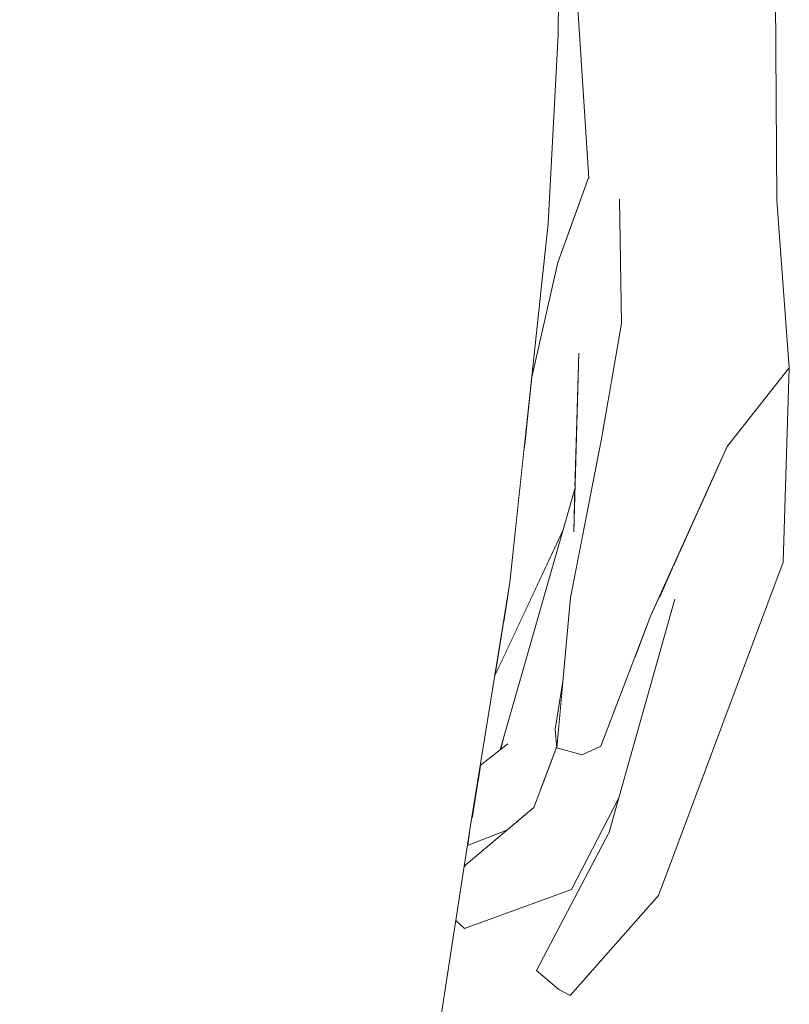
# Model space of a CAD drawing. Header units: millimetres. Extents: x 0 to 650, y -1 to 707.
# Tile 135 of 256: x 501.16 to 502.63, y 347.31 to 349.19. Entities that reach past the tile are written whole.
import ezdxf
from ezdxf.xclip import XClip

# ---------------------------------------------------------------- set-up
doc = ezdxf.new("R2010")
doc.units = ezdxf.units.MM
doc.header["$MEASUREMENT"] = 0
doc.header["$XCLIPFRAME"] = 0
doc.linetypes.add('Wipeout_Contour', pattern=[1000, 0, -1000])
doc.layers.add('Interior - Mobiliário .ARQ', color=7, linetype='Continuous')

# ---------------------------------------------------------------- blocks, each defined once
blk = doc.blocks.new('Desenho_2_2', base_point=(960.5741, 336.178))
at = {"color": 254, "linetype": 'Wipeout_Contour', "lineweight": 0, "ltscale": 1834.101652}
blk.add_wipeout([(501.307, 349.4693), (502.006, 349.1625), (502.0115, 349.5086)], dxfattribs=at).dxf.layer = 'Interior - Mobiliário .ARQ'
at = {"color": 254, "linetype": 'Wipeout_Contour', "lineweight": 0, "ltscale": 1833.902852}
blk.add_wipeout([(502.1768, 348.6524), (502.2293, 348.5565), (502.2489, 348.8896)], dxfattribs=at).dxf.layer = 'Interior - Mobiliário .ARQ'
at = {"color": 254, "linetype": 'Wipeout_Contour', "lineweight": 0, "ltscale": 1834.993473}
blk.add_wipeout([(502.6313, 348.5286), (502.6077, 348.8476), (502.5713, 348.6627)], dxfattribs=at).dxf.layer = 'Interior - Mobiliário .ARQ'
at = {"color": 254, "linetype": 'Wipeout_Contour', "lineweight": 0, "ltscale": 1832.763199}
blk.add_wipeout([(502.0802, 347.7999), (502.0939, 347.8107), (502.2199, 348.2157)], dxfattribs=at).dxf.layer = 'Interior - Mobiliário .ARQ'
at = {"color": 254, "linetype": 'Wipeout_Contour', "lineweight": 0, "ltscale": 1833.267287}
blk.add_wipeout([(502.383, 348.0907), (502.4128, 348.0872), (502.4027, 348.1342)], dxfattribs=at).dxf.layer = 'Interior - Mobiliário .ARQ'
at = {"color": 254, "linetype": 'Wipeout_Contour', "lineweight": 0, "ltscale": 1831.675515}
blk.add_wipeout([(502.1913, 347.342), (502.1769, 347.4258), (502.149, 347.3781)], dxfattribs=at).dxf.layer = 'Interior - Mobiliário .ARQ'
at = {"color": 254, "linetype": 'Wipeout_Contour', "lineweight": 0, "ltscale": 1835.513146}
blk.add_wipeout([(502.6077, 348.8476), (502.5475, 348.9011), (502.5713, 348.6627)], dxfattribs=at).dxf.layer = 'Interior - Mobiliário .ARQ'
at = {"color": 254, "linetype": 'Wipeout_Contour', "lineweight": 0, "ltscale": 1834.443103}
blk.add_wipeout([(502.1897, 348.7297), (502.1768, 348.6524), (502.2489, 348.8896)], dxfattribs=at).dxf.layer = 'Interior - Mobiliário .ARQ'
at = {"color": 254, "linetype": 'Wipeout_Contour', "lineweight": 0, "ltscale": 1832.878131}
blk.add_wipeout([(502.0796, 347.7994), (502.2199, 348.2157), (502.2221, 348.2972)], dxfattribs=at).dxf.layer = 'Interior - Mobiliário .ARQ'
at = {"color": 254, "linetype": 'Wipeout_Contour', "lineweight": 0, "ltscale": 1833.950492}
blk.add_wipeout([(502.4106, 348.1519), (502.4158, 348.0789), (502.4237, 348.1809)], dxfattribs=at).dxf.layer = 'Interior - Mobiliário .ARQ'
at = {"color": 254, "linetype": 'Wipeout_Contour', "lineweight": 0, "ltscale": 1835.001946}
blk.add_wipeout([(502.0115, 349.5086), (502.006, 349.1625), (502.171, 348.8041)], dxfattribs=at).dxf.layer = 'Interior - Mobiliário .ARQ'
at = {"color": 254, "linetype": 'Wipeout_Contour', "lineweight": 0, "ltscale": 1834.341282}
blk.add_wipeout([(502.2487, 348.8926), (502.1897, 348.7297), (502.2489, 348.8896)], dxfattribs=at).dxf.layer = 'Interior - Mobiliário .ARQ'
at = {"color": 254, "linetype": 'Wipeout_Contour', "lineweight": 0, "ltscale": 1834.802595}
blk.add_wipeout([(502.6313, 348.5286), (502.5713, 348.6627), (502.5128, 348.3783)], dxfattribs=at).dxf.layer = 'Interior - Mobiliário .ARQ'
at = {"color": 254, "linetype": 'Wipeout_Contour', "lineweight": 0, "ltscale": 1832.575721}
blk.add_wipeout([(502.2199, 348.2157), (502.0939, 347.8107), (502.1494, 347.7358)], dxfattribs=at).dxf.layer = 'Interior - Mobiliário .ARQ'
at = {"color": 254, "linetype": 'Wipeout_Contour', "lineweight": 0, "ltscale": 1834.450309}
blk.add_wipeout([(502.171, 348.8041), (502.1901, 349.1647), (502.0115, 349.5086)], dxfattribs=at).dxf.layer = 'Interior - Mobiliário .ARQ'
at = {"color": 254, "linetype": 'Wipeout_Contour', "lineweight": 0, "ltscale": 2445.218381}
blk.add_wipeout([(502.1389, 348.5032), (502.1768, 348.6524), (502.1897, 348.7297), (502.1396, 348.5105)], dxfattribs=at).dxf.layer = 'Interior - Mobiliário .ARQ'
at = {"color": 254, "linetype": 'Wipeout_Contour', "lineweight": 0, "ltscale": 1834.310559}
blk.add_wipeout([(502.3932, 348.47), (502.5128, 348.3783), (502.5713, 348.6627)], dxfattribs=at).dxf.layer = 'Interior - Mobiliário .ARQ'
at = {"color": 254, "linetype": 'Wipeout_Contour', "lineweight": 0, "ltscale": 4276.470956}
blk.add_wipeout([(502.1494, 347.7358), (502.1866, 347.8147), (502.1842, 347.8387), (502.1991, 347.9296), (502.2136, 348.0902), (502.2366, 348.2083), (502.2199, 348.2157)], dxfattribs=at).dxf.layer = 'Interior - Mobiliário .ARQ'
at = {"color": 254, "linetype": 'Wipeout_Contour', "lineweight": 0, "ltscale": 1832.532046}
blk.add_wipeout([(502.0413, 347.7692), (502.036, 347.736), (502.0939, 347.8107)], dxfattribs=at).dxf.layer = 'Interior - Mobiliário .ARQ'
at = {"color": 254, "linetype": 'Wipeout_Contour', "lineweight": 0, "ltscale": 1833.902933}
blk.add_wipeout([(502.1389, 348.5032), (502.1279, 348.4), (502.1768, 348.6524)], dxfattribs=at).dxf.layer = 'Interior - Mobiliário .ARQ'
at = {"color": 254, "linetype": 'Wipeout_Contour', "lineweight": 0, "ltscale": 1833.806093}
blk.add_wipeout([(502.3932, 348.47), (502.411, 348.6504), (502.2727, 348.3928)], dxfattribs=at).dxf.layer = 'Interior - Mobiliário .ARQ'
at = {"color": 254, "linetype": 'Wipeout_Contour', "lineweight": 0, "ltscale": 1832.860763}
blk.add_wipeout([(502.2159, 347.8229), (502.2714, 347.8064), (502.3666, 348.0542)], dxfattribs=at).dxf.layer = 'Interior - Mobiliário .ARQ'
at = {"color": 254, "linetype": 'Wipeout_Contour', "lineweight": 0, "ltscale": 1832.557466}
blk.add_wipeout([(502.1494, 347.7358), (502.1555, 347.7208), (502.1875, 347.8057)], dxfattribs=at).dxf.layer = 'Interior - Mobiliário .ARQ'
at = {"color": 254, "linetype": 'Wipeout_Contour', "lineweight": 0, "ltscale": 1835.201261}
blk.add_wipeout([(502.3932, 348.47), (502.5713, 348.6627), (502.411, 348.6504)], dxfattribs=at).dxf.layer = 'Interior - Mobiliário .ARQ'
at = {"color": 254, "linetype": 'Wipeout_Contour', "lineweight": 0, "ltscale": 1833.42504}
blk.add_wipeout([(502.3666, 348.0542), (502.2833, 348.0879), (502.2159, 347.8229)], dxfattribs=at).dxf.layer = 'Interior - Mobiliário .ARQ'
at = {"color": 254, "linetype": 'Wipeout_Contour', "lineweight": 0, "ltscale": 2443.220755}
blk.add_wipeout([(502.0251, 347.6688), (502.1494, 347.7358), (502.0939, 347.8107), (502.036, 347.736)], dxfattribs=at).dxf.layer = 'Interior - Mobiliário .ARQ'
at = {"color": 254, "linetype": 'Wipeout_Contour', "lineweight": 0, "ltscale": 1834.62442}
blk.add_wipeout([(502.2727, 348.3928), (502.411, 348.6504), (502.311, 348.6131)], dxfattribs=at).dxf.layer = 'Interior - Mobiliário .ARQ'
at = {"color": 254, "linetype": 'Wipeout_Contour', "lineweight": 0, "ltscale": 2446.0257}
blk.add_wipeout([(502.5128, 348.3783), (502.4594, 348.26), (502.5296, 348.095), (502.6313, 348.5286)], dxfattribs=at).dxf.layer = 'Interior - Mobiliário .ARQ'
at = {"color": 254, "linetype": 'Wipeout_Contour', "lineweight": 0, "ltscale": 2443.173777}
blk.add_wipeout([(502.0204, 347.6392), (502.1494, 347.7358), (502.0251, 347.6688), (502.0217, 347.6474)], dxfattribs=at).dxf.layer = 'Interior - Mobiliário .ARQ'
at = {"color": 254, "linetype": 'Wipeout_Contour', "lineweight": 0, "ltscale": 2444.770667}
blk.add_wipeout([(502.3071, 348.8503), (502.2293, 348.5565), (502.2926, 348.5073), (502.311, 348.6131)], dxfattribs=at).dxf.layer = 'Interior - Mobiliário .ARQ'
at = {"color": 254, "linetype": 'Wipeout_Contour', "lineweight": 0, "ltscale": 1833.869796}
blk.add_wipeout([(502.5296, 348.095), (502.6193, 348.1577), (502.6313, 348.5286)], dxfattribs=at).dxf.layer = 'Interior - Mobiliário .ARQ'
at = {"color": 254, "linetype": 'Wipeout_Contour', "lineweight": 0, "ltscale": 1834.307293}
blk.add_wipeout([(502.2833, 348.0879), (502.3932, 348.47), (502.2727, 348.3928)], dxfattribs=at).dxf.layer = 'Interior - Mobiliário .ARQ'
at = {"color": 254, "linetype": 'Wipeout_Contour', "lineweight": 0, "ltscale": 3663.911031}
blk.add_wipeout([(502.0204, 347.6392), (502.0169, 347.6168), (502.0925, 347.6463), (502.1437, 347.6893), (502.1555, 347.7208), (502.1494, 347.7358)], dxfattribs=at).dxf.layer = 'Interior - Mobiliário .ARQ'
at = {"color": 254, "linetype": 'Wipeout_Contour', "lineweight": 0, "ltscale": 1834.854229}
blk.add_wipeout([(502.3071, 348.8503), (502.2489, 348.8896), (502.2293, 348.5565)], dxfattribs=at).dxf.layer = 'Interior - Mobiliário .ARQ'
at = {"color": 254, "linetype": 'Wipeout_Contour', "lineweight": 0, "ltscale": 1832.869171}
blk.add_wipeout([(502.2727, 348.3928), (502.2136, 348.0902), (502.2833, 348.0879)], dxfattribs=at).dxf.layer = 'Interior - Mobiliário .ARQ'
at = {"color": 254, "linetype": 'Wipeout_Contour', "lineweight": 0, "ltscale": 2445.407126}
blk.add_wipeout([(502.4158, 348.0789), (502.5296, 348.095), (502.4594, 348.26), (502.4237, 348.1809)], dxfattribs=at).dxf.layer = 'Interior - Mobiliário .ARQ'
at = {"color": 254, "linetype": 'Wipeout_Contour', "lineweight": 0, "ltscale": 1835.183612}
blk.add_wipeout([(502.3873, 348.9263), (502.3071, 348.8503), (502.311, 348.6131)], dxfattribs=at).dxf.layer = 'Interior - Mobiliário .ARQ'
at = {"color": 254, "linetype": 'Wipeout_Contour', "lineweight": 0, "ltscale": 1833.232738}
blk.add_wipeout([(502.3932, 348.47), (502.2833, 348.0879), (502.3666, 348.0542)], dxfattribs=at).dxf.layer = 'Interior - Mobiliário .ARQ'
at = {"color": 254, "linetype": 'Wipeout_Contour', "lineweight": 0, "ltscale": 2444.729005}
blk.add_wipeout([(502.0979, 348.119), (502.0851, 348.0399), (502.2222, 348.2998), (502.125, 348.3732)], dxfattribs=at).dxf.layer = 'Interior - Mobiliário .ARQ'
at = {"color": 254, "linetype": 'Wipeout_Contour', "lineweight": 0, "ltscale": 1834.204307}
blk.add_wipeout([(502.311, 348.6131), (502.411, 348.6504), (502.3873, 348.9263)], dxfattribs=at).dxf.layer = 'Interior - Mobiliário .ARQ'
at = {"color": 254, "linetype": 'Wipeout_Contour', "lineweight": 0, "ltscale": 2445.22039}
blk.add_wipeout([(502.1256, 348.3793), (502.2293, 348.5565), (502.1768, 348.6524), (502.1279, 348.4)], dxfattribs=at).dxf.layer = 'Interior - Mobiliário .ARQ'
at = {"color": 254, "linetype": 'Wipeout_Contour', "lineweight": 0, "ltscale": 1834.458005}
blk.add_wipeout([(502.3666, 348.0542), (502.5128, 348.3783), (502.3932, 348.47)], dxfattribs=at).dxf.layer = 'Interior - Mobiliário .ARQ'
at = {"color": 254, "linetype": 'Wipeout_Contour', "lineweight": 0, "ltscale": 1833.144873}
blk.add_wipeout([(502.0694, 347.9429), (502.2222, 348.2991), (502.0851, 348.0399)], dxfattribs=at).dxf.layer = 'Interior - Mobiliário .ARQ'
at = {"layer": 'Interior - Mobiliário .ARQ', "color": 7, "linetype": 'Continuous', "lineweight": 0}
blk.add_line((502.6313, 348.5286), (502.5128, 348.3783), dxfattribs=at)
at = {"color": 254, "linetype": 'Wipeout_Contour', "lineweight": 0, "ltscale": 1834.92406}
blk.add_wipeout([(502.3873, 348.9263), (502.411, 348.6504), (502.5713, 348.6627)], dxfattribs=at).dxf.layer = 'Interior - Mobiliário .ARQ'
at = {"color": 254, "linetype": 'Wipeout_Contour', "lineweight": 0, "ltscale": 1833.013249}
blk.add_wipeout([(502.0694, 347.9429), (502.2002, 348.2205), (502.2221, 348.2972)], dxfattribs=at).dxf.layer = 'Interior - Mobiliário .ARQ'
at = {"color": 254, "linetype": 'Wipeout_Contour', "lineweight": 0, "ltscale": 1833.032401}
blk.add_wipeout([(502.2878, 347.6422), (502.2973, 347.5948), (502.4158, 348.0789)], dxfattribs=at).dxf.layer = 'Interior - Mobiliário .ARQ'
at = {"color": 254, "linetype": 'Wipeout_Contour', "lineweight": 0, "ltscale": 1835.060188}
blk.add_wipeout([(502.5713, 348.6627), (502.5475, 348.9011), (502.3873, 348.9263)], dxfattribs=at).dxf.layer = 'Interior - Mobiliário .ARQ'
at = {"color": 254, "linetype": 'Wipeout_Contour', "lineweight": 0, "ltscale": 2444.606309}
blk.add_wipeout([(502.125, 348.3732), (502.2223, 348.3037), (502.2293, 348.5565), (502.1256, 348.3793)], dxfattribs=at).dxf.layer = 'Interior - Mobiliário .ARQ'
at = {"color": 254, "linetype": 'Wipeout_Contour', "lineweight": 0, "ltscale": 1832.161483}
blk.add_wipeout([(502.2878, 347.6422), (502.149, 347.3781), (502.1769, 347.4258)], dxfattribs=at).dxf.layer = 'Interior - Mobiliário .ARQ'
at = {"color": 254, "linetype": 'Wipeout_Contour', "lineweight": 0, "ltscale": 1835.743122}
blk.add_wipeout([(502.6077, 348.8476), (502.605, 349.2511), (502.5507, 349.2594)], dxfattribs=at).dxf.layer = 'Interior - Mobiliário .ARQ'
at = {"color": 254, "linetype": 'Wipeout_Contour', "lineweight": 0, "ltscale": 1834.116708}
blk.add_wipeout([(502.171, 348.8041), (502.006, 349.1625), (501.9359, 348.4824)], dxfattribs=at).dxf.layer = 'Interior - Mobiliário .ARQ'
at = {"color": 254, "linetype": 'Wipeout_Contour', "lineweight": 0, "ltscale": 1833.888537}
blk.add_wipeout([(502.2293, 348.5565), (502.2748, 348.4053), (502.2926, 348.5073)], dxfattribs=at).dxf.layer = 'Interior - Mobiliário .ARQ'
at = {"color": 254, "linetype": 'Wipeout_Contour', "lineweight": 0, "ltscale": 1832.156436}
blk.add_wipeout([(502.1769, 347.4258), (502.2973, 347.5948), (502.2878, 347.6422)], dxfattribs=at).dxf.layer = 'Interior - Mobiliário .ARQ'
at = {"color": 254, "linetype": 'Wipeout_Contour', "lineweight": 0, "ltscale": 1835.750151}
blk.add_wipeout([(502.5507, 349.2594), (502.5475, 348.9011), (502.6077, 348.8476)], dxfattribs=at).dxf.layer = 'Interior - Mobiliário .ARQ'
at = {"color": 254, "linetype": 'Wipeout_Contour', "lineweight": 0, "ltscale": 1833.30847}
blk.add_wipeout([(501.9359, 348.4824), (502.0979, 348.119), (502.171, 348.8041)], dxfattribs=at).dxf.layer = 'Interior - Mobiliário .ARQ'
at = {"color": 254, "linetype": 'Wipeout_Contour', "lineweight": 0, "ltscale": 3055.98919}
blk.add_wipeout([(502.2293, 348.5565), (502.2199, 348.2157), (502.2366, 348.2083), (502.2727, 348.3928), (502.2748, 348.4053)], dxfattribs=at).dxf.layer = 'Interior - Mobiliário .ARQ'
at = {"color": 254, "linetype": 'Wipeout_Contour', "lineweight": 0, "ltscale": 1832.950811}
blk.add_wipeout([(502.2973, 347.5948), (502.3629, 347.5797), (502.5296, 348.095)], dxfattribs=at).dxf.layer = 'Interior - Mobiliário .ARQ'
at = {"layer": 'Interior - Mobiliário .ARQ', "color": 7, "linetype": 'Continuous', "lineweight": 0}
for p, q in [((502.6077, 348.8476), (502.605, 349.2511)), ((502.6077, 348.8476), (502.6313, 348.5286)), ((502.1897, 348.7297), (502.1396, 348.5105)), ((502.2727, 348.3928), (502.311, 348.6131)), ((502.2293, 348.5565), (502.2199, 348.2157))]:
    blk.add_line(p, q, dxfattribs=at)
at = {"color": 254, "linetype": 'Wipeout_Contour', "lineweight": 0, "ltscale": 1833.679276}
blk.add_wipeout([(502.006, 349.1625), (501.307, 349.4693), (501.2828, 348.7553)], dxfattribs=at).dxf.layer = 'Interior - Mobiliário .ARQ'
at = {"color": 254, "linetype": 'Wipeout_Contour', "lineweight": 0, "ltscale": 2447.924528}
blk.add_wipeout([(502.3851, 349.2485), (502.5475, 348.9011), (502.5507, 349.2594), (502.4168, 349.2536)], dxfattribs=at).dxf.layer = 'Interior - Mobiliário .ARQ'
at = {"color": 254, "linetype": 'Wipeout_Contour', "lineweight": 0, "ltscale": 1833.625665}
blk.add_wipeout([(502.5296, 348.095), (502.4158, 348.0789), (502.2973, 347.5948)], dxfattribs=at).dxf.layer = 'Interior - Mobiliário .ARQ'
at = {"color": 254, "linetype": 'Wipeout_Contour', "lineweight": 0, "ltscale": 1835.457325}
blk.add_wipeout([(502.3827, 349.2486), (502.3873, 348.9263), (502.5475, 348.9011)], dxfattribs=at).dxf.layer = 'Interior - Mobiliário .ARQ'
at = {"color": 254, "linetype": 'Wipeout_Contour', "lineweight": 0, "ltscale": 1832.821626}
blk.add_wipeout([(501.2828, 348.7553), (501.9359, 348.4824), (502.006, 349.1625)], dxfattribs=at).dxf.layer = 'Interior - Mobiliário .ARQ'
at = {"color": 254, "linetype": 'Wipeout_Contour', "lineweight": 0, "ltscale": 1832.30969}
blk.add_wipeout([(502.2973, 347.5948), (502.1769, 347.4258), (502.1913, 347.342)], dxfattribs=at).dxf.layer = 'Interior - Mobiliário .ARQ'
at = {"color": 254, "linetype": 'Wipeout_Contour', "lineweight": 0, "ltscale": 1835.009636}
blk.add_wipeout([(502.0115, 349.5086), (502.1901, 349.1647), (502.1949, 349.6175)], dxfattribs=at).dxf.layer = 'Interior - Mobiliário .ARQ'
at = {"color": 254, "linetype": 'Wipeout_Contour', "lineweight": 0, "ltscale": 1832.727835}
blk.add_wipeout([(500.8711, 348.7775), (501.307, 349.4693), (500.9259, 349.408)], dxfattribs=at).dxf.layer = 'Interior - Mobiliário .ARQ'
at = {"color": 254, "linetype": 'Wipeout_Contour', "lineweight": 0, "ltscale": 2447.03916}
blk.add_wipeout([(502.2748, 349.2347), (502.3873, 348.9263), (502.3811, 349.2487), (502.3661, 349.2496)], dxfattribs=at).dxf.layer = 'Interior - Mobiliário .ARQ'
at = {"color": 254, "linetype": 'Wipeout_Contour', "lineweight": 0, "ltscale": 1832.486929}
blk.add_wipeout([(502.1913, 347.342), (502.3629, 347.5797), (502.2973, 347.5948)], dxfattribs=at).dxf.layer = 'Interior - Mobiliário .ARQ'
at = {"layer": 'Interior - Mobiliário .ARQ', "color": 7, "linetype": 'Continuous', "lineweight": 0}
for q in [(502.1949, 349.6175), (502.171, 348.8041)]:
    blk.add_line((502.1901, 349.1647), q, dxfattribs=at)
at = {"color": 254, "linetype": 'Wipeout_Contour', "lineweight": 0, "ltscale": 1831.472527}
blk.add_wipeout([(501.307, 349.4693), (500.8711, 348.7775), (501.2828, 348.7553)], dxfattribs=at).dxf.layer = 'Interior - Mobiliário .ARQ'
at = {"color": 254, "linetype": 'Wipeout_Contour', "lineweight": 0, "ltscale": 1834.992208}
blk.add_wipeout([(502.2748, 349.2347), (502.3071, 348.8503), (502.3873, 348.9263)], dxfattribs=at).dxf.layer = 'Interior - Mobiliário .ARQ'
at = {"color": 254, "linetype": 'Wipeout_Contour', "lineweight": 0, "ltscale": 1833.294938}
blk.add_wipeout([(502.3629, 347.5797), (502.3819, 347.5214), (502.6193, 348.1577)], dxfattribs=at).dxf.layer = 'Interior - Mobiliário .ARQ'
at = {"color": 254, "linetype": 'Wipeout_Contour', "lineweight": 0, "ltscale": 2447.4571}
blk.add_wipeout([(502.2274, 349.2578), (502.3071, 348.8503), (502.2748, 349.2347), (502.2475, 349.2566)], dxfattribs=at).dxf.layer = 'Interior - Mobiliário .ARQ'
at = {"color": 254, "linetype": 'Wipeout_Contour', "lineweight": 0, "ltscale": 1833.724163}
blk.add_wipeout([(502.6193, 348.1577), (502.5296, 348.095), (502.3629, 347.5797)], dxfattribs=at).dxf.layer = 'Interior - Mobiliário .ARQ'
at = {"layer": 'Interior - Mobiliário .ARQ', "color": 7, "linetype": 'Continuous', "lineweight": 0}
blk.add_line((502.6313, 348.5286), (502.6193, 348.1577), dxfattribs=at)
at = {"color": 254, "linetype": 'Wipeout_Contour', "lineweight": 0, "ltscale": 2447.172802}
blk.add_wipeout([(502.2251, 349.258), (502.2489, 348.8896), (502.3071, 348.8503), (502.2274, 349.2578)], dxfattribs=at).dxf.layer = 'Interior - Mobiliário .ARQ'
at = {"color": 254, "linetype": 'Wipeout_Contour', "lineweight": 0, "ltscale": 1832.162966}
blk.add_wipeout([(502.3629, 347.5797), (502.1913, 347.342), (502.2129, 347.3305)], dxfattribs=at).dxf.layer = 'Interior - Mobiliário .ARQ'
at = {"layer": 'Interior - Mobiliário .ARQ', "color": 7, "linetype": 'Continuous', "lineweight": 0}
for p, q in [((502.2489, 348.8896), (502.2251, 349.258)), ((502.1897, 348.7297), (502.2487, 348.8926)), ((502.311, 348.6131), (502.3071, 348.8503)), ((502.149, 347.3781), (502.1913, 347.342))]:
    blk.add_line(p, q, dxfattribs=at)
at = {"color": 254, "linetype": 'Wipeout_Contour', "lineweight": 0, "ltscale": 1832.205016}
blk.add_wipeout([(502.2129, 347.3305), (502.3819, 347.5214), (502.3629, 347.5797)], dxfattribs=at).dxf.layer = 'Interior - Mobiliário .ARQ'
at = {"layer": 'Interior - Mobiliário .ARQ', "color": 7, "linetype": 'Continuous', "lineweight": 0}
blk.add_line((502.2129, 347.3305), (502.1913, 347.342), dxfattribs=at)
at = {"color": 254, "linetype": 'Wipeout_Contour', "lineweight": 0, "ltscale": 1832.822567}
blk.add_wipeout([(502.4128, 348.0872), (502.1914, 347.6058), (502.2156, 347.5331)], dxfattribs=at).dxf.layer = 'Interior - Mobiliário .ARQ'
at = {"color": 254, "linetype": 'Wipeout_Contour', "lineweight": 0, "ltscale": 1832.791012}
blk.add_wipeout([(502.2156, 347.5331), (502.3061, 347.7075), (502.4128, 348.0872)], dxfattribs=at).dxf.layer = 'Interior - Mobiliário .ARQ'
at = {"color": 254, "linetype": 'Wipeout_Contour', "lineweight": 0, "ltscale": 2445.010571}
blk.add_wipeout([(502.3351, 347.9724), (502.4128, 348.0872), (502.383, 348.0907), (502.3666, 348.0542)], dxfattribs=at).dxf.layer = 'Interior - Mobiliário .ARQ'
at = {"color": 254, "linetype": 'Wipeout_Contour', "lineweight": 0, "ltscale": 1832.674675}
blk.add_wipeout([(502.1437, 347.6893), (502.2155, 347.7954), (502.1878, 347.803)], dxfattribs=at).dxf.layer = 'Interior - Mobiliário .ARQ'
at = {"color": 254, "linetype": 'Wipeout_Contour', "lineweight": 0, "ltscale": 4276.773047}
blk.add_wipeout([(502.2155, 347.7954), (502.1437, 347.6893), (502.1914, 347.6058), (502.4128, 348.0872), (502.3351, 347.9724), (502.2714, 347.8064), (502.2358, 347.7899)], dxfattribs=at).dxf.layer = 'Interior - Mobiliário .ARQ'
at = {"color": 254, "linetype": 'Wipeout_Contour', "lineweight": 0, "ltscale": 1833.756839}
blk.add_wipeout([(502.4089, 348.148), (502.4027, 348.1342), (502.4128, 348.0872)], dxfattribs=at).dxf.layer = 'Interior - Mobiliário .ARQ'
at = {"color": 254, "linetype": 'Wipeout_Contour', "lineweight": 0, "ltscale": 1832.542095}
blk.add_wipeout([(502.2159, 347.8229), (502.1878, 347.803), (502.2358, 347.7899)], dxfattribs=at).dxf.layer = 'Interior - Mobiliário .ARQ'
at = {"color": 254, "linetype": 'Wipeout_Contour', "lineweight": 0, "ltscale": 1832.04034}
blk.add_wipeout([(502.1914, 347.6058), (502.0017, 347.4926), (502.0116, 347.4584)], dxfattribs=at).dxf.layer = 'Interior - Mobiliário .ARQ'
at = {"layer": 'Interior - Mobiliário .ARQ', "color": 7, "linetype": 'Continuous', "lineweight": 0}
for p, q in [((502.5128, 348.3783), (502.3666, 348.0542)), ((502.3819, 347.5214), (502.6193, 348.1577))]:
    blk.add_line(p, q, dxfattribs=at)
at = {"color": 254, "linetype": 'Wipeout_Contour', "lineweight": 0, "ltscale": 1832.857851}
blk.add_wipeout([(502.2358, 347.7899), (502.2714, 347.8064), (502.2159, 347.8229)], dxfattribs=at).dxf.layer = 'Interior - Mobiliário .ARQ'
at = {"color": 254, "linetype": 'Wipeout_Contour', "lineweight": 0, "ltscale": 1831.713125}
blk.add_wipeout([(502.0116, 347.4584), (502.2156, 347.5331), (502.1914, 347.6058)], dxfattribs=at).dxf.layer = 'Interior - Mobiliário .ARQ'
at = {"layer": 'Interior - Mobiliário .ARQ', "color": 7, "linetype": 'Continuous', "lineweight": 0}
for p, q in [((502.3061, 347.7075), (502.2156, 347.5331)), ((502.3819, 347.5214), (502.2129, 347.3305))]:
    blk.add_line(p, q, dxfattribs=at)
at = {"color": 254, "linetype": 'Wipeout_Contour', "lineweight": 0, "ltscale": 1832.803115}
blk.add_wipeout([(502.1878, 347.803), (502.2159, 347.8229), (502.2833, 348.0879)], dxfattribs=at).dxf.layer = 'Interior - Mobiliário .ARQ'
at = {"color": 254, "linetype": 'Wipeout_Contour', "lineweight": 0, "ltscale": 1831.902981}
blk.add_wipeout([(502.0017, 347.4926), (502.1914, 347.6058), (502.1437, 347.6893)], dxfattribs=at).dxf.layer = 'Interior - Mobiliário .ARQ'
at = {"color": 254, "linetype": 'Wipeout_Contour', "lineweight": 0, "ltscale": 1833.498704}
blk.add_wipeout([(502.2833, 348.0879), (502.2136, 348.0902), (502.1878, 347.803)], dxfattribs=at).dxf.layer = 'Interior - Mobiliário .ARQ'
at = {"color": 254, "linetype": 'Wipeout_Contour', "lineweight": 0, "ltscale": 1832.212191}
blk.add_wipeout([(502.1437, 347.6893), (502.0145, 347.5808), (502.0017, 347.4926)], dxfattribs=at).dxf.layer = 'Interior - Mobiliário .ARQ'
at = {"layer": 'Interior - Mobiliário .ARQ', "color": 7, "linetype": 'Continuous', "lineweight": 0}
for p, q in [((502.2727, 348.3928), (502.2136, 348.0902)), ((502.2878, 347.6422), (502.4128, 348.0872)), ((502.2714, 347.8064), (502.3666, 348.0542)), ((502.2714, 347.8064), (502.2358, 347.7899)), ((502.2878, 347.6422), (502.149, 347.3781))]:
    blk.add_line(p, q, dxfattribs=at)
at = {"color": 254, "linetype": 'Wipeout_Contour', "lineweight": 0, "ltscale": 1832.79201}
blk.add_wipeout([(502.1842, 347.8387), (502.1878, 347.803), (502.1991, 347.9296)], dxfattribs=at).dxf.layer = 'Interior - Mobiliário .ARQ'
at = {"color": 254, "linetype": 'Wipeout_Contour', "lineweight": 0, "ltscale": 1831.804592}
blk.add_wipeout([(501.996, 347.4818), (502.0116, 347.4584), (502.0017, 347.4926)], dxfattribs=at).dxf.layer = 'Interior - Mobiliário .ARQ'
at = {"layer": 'Interior - Mobiliário .ARQ', "color": 7, "linetype": 'Continuous', "lineweight": 0}
for p, q in [((502.2136, 348.0902), (502.1878, 347.803)), ((502.1991, 347.9296), (502.1842, 347.8387)), ((502.1842, 347.8387), (502.1878, 347.803)), ((502.1875, 347.8057), (502.1437, 347.6893)), ((502.2358, 347.7899), (502.1878, 347.803))]:
    blk.add_line(p, q, dxfattribs=at)
at = {"color": 254, "linetype": 'Wipeout_Contour', "lineweight": 0, "ltscale": 1831.559541}
blk.add_wipeout([(502.0217, 347.6474), (501.8767, 347.977), (501.7528, 347.0773)], dxfattribs=at).dxf.layer = 'Interior - Mobiliário .ARQ'
at = {"color": 254, "linetype": 'Wipeout_Contour', "lineweight": 0, "ltscale": 1830.692753}
blk.add_wipeout([(501.7528, 347.0773), (501.8846, 346.7637), (502.0217, 347.6474)], dxfattribs=at).dxf.layer = 'Interior - Mobiliário .ARQ'
at = {"layer": 'Interior - Mobiliário .ARQ', "color": 7, "linetype": 'Continuous', "lineweight": 0}
for p, q in [((502.0145, 347.5808), (502.0106, 347.5759)), ((502.2156, 347.5331), (502.0116, 347.4584)), ((501.9947, 347.4738), (502.0116, 347.4584))]:
    blk.add_line(p, q, dxfattribs=at)
at = {"color": 254, "linetype": 'Wipeout_Contour', "lineweight": 0, "ltscale": 1831.275624}
blk.add_wipeout([(501.8767, 347.977), (501.2559, 348.2233), (501.189, 347.2969)], dxfattribs=at).dxf.layer = 'Interior - Mobiliário .ARQ'
at = {"color": 254, "linetype": 'Wipeout_Contour', "lineweight": 0, "ltscale": 1830.158108}
blk.add_wipeout([(501.189, 347.2969), (501.7528, 347.0773), (501.8767, 347.977)], dxfattribs=at).dxf.layer = 'Interior - Mobiliário .ARQ'
at = {"color": 254, "linetype": 'Wipeout_Contour', "lineweight": 0, "ltscale": 1830.4093}
blk.add_wipeout([(500.8056, 347.2413), (501.2559, 348.2233), (500.8151, 348.2213)], dxfattribs=at).dxf.layer = 'Interior - Mobiliário .ARQ'
at = {"color": 254, "linetype": 'Wipeout_Contour', "lineweight": 0, "ltscale": 1828.970581}
blk.add_wipeout([(501.2559, 348.2233), (500.8056, 347.2413), (501.189, 347.2969)], dxfattribs=at).dxf.layer = 'Interior - Mobiliário .ARQ'
at = {"color": 254, "linetype": 'Wipeout_Contour', "lineweight": 0, "ltscale": 1831.75456}
blk.add_wipeout([(501.2559, 348.2233), (501.8767, 347.977), (501.9359, 348.4824)], dxfattribs=at).dxf.layer = 'Interior - Mobiliário .ARQ'
at = {"color": 254, "linetype": 'Wipeout_Contour', "lineweight": 0, "ltscale": 1832.427751}
blk.add_wipeout([(501.9359, 348.4824), (501.2828, 348.7553), (501.2559, 348.2233)], dxfattribs=at).dxf.layer = 'Interior - Mobiliário .ARQ'
at = {"color": 254, "linetype": 'Wipeout_Contour', "lineweight": 0, "ltscale": 1831.563467}
blk.add_wipeout([(500.8151, 348.2213), (501.2828, 348.7553), (500.8711, 348.7775)], dxfattribs=at).dxf.layer = 'Interior - Mobiliário .ARQ'
at = {"color": 254, "linetype": 'Wipeout_Contour', "lineweight": 0, "ltscale": 1832.677074}
blk.add_wipeout([(502.0217, 347.6474), (502.0979, 348.119), (501.9359, 348.4824)], dxfattribs=at).dxf.layer = 'Interior - Mobiliário .ARQ'
at = {"layer": 'Interior - Mobiliário .ARQ', "color": 7, "linetype": 'Continuous', "lineweight": 0}
for p, q in [((502.171, 348.8041), (502.0979, 348.119)), ((502.0796, 347.7994), (502.2221, 348.2972)), ((502.2002, 348.2205), (502.0689, 347.9398)), ((502.0939, 347.8107), (502.0413, 347.7692))]:
    blk.add_line(p, q, dxfattribs=at)
at = {"color": 254, "linetype": 'Wipeout_Contour', "lineweight": 0, "ltscale": 1830.341513}
blk.add_wipeout([(501.2828, 348.7553), (500.8151, 348.2213), (501.2559, 348.2233)], dxfattribs=at).dxf.layer = 'Interior - Mobiliário .ARQ'
at = {"color": 254, "linetype": 'Wipeout_Contour', "lineweight": 0, "ltscale": 1832.416678}
blk.add_wipeout([(501.9359, 348.4824), (501.8767, 347.977), (502.0217, 347.6474)], dxfattribs=at).dxf.layer = 'Interior - Mobiliário .ARQ'
at = {"layer": 'Interior - Mobiliário .ARQ', "color": 7, "linetype": 'Continuous', "lineweight": 0}
for p, q in [((502.0217, 347.6474), (502.0979, 348.119)), ((502.1437, 347.6893), (502.0145, 347.5808)), ((502.0217, 347.6474), (501.8846, 346.7637)), ((502.0925, 347.6463), (502.0169, 347.6168))]:
    blk.add_line(p, q, dxfattribs=at)

msp = doc.modelspace()

# ---------------------------------------------------------------- block references
at = {"color": 7, "linetype": 'Continuous', "lineweight": 0}
ref = msp.add_blockref('Desenho_2_2', (960.5741, 336.178), dxfattribs=at)
XClip(ref).set_block_clipping_path([(351.923237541, 325.8360772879), (633.5139366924, 392.5007536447)])

doc.saveas('drawing.dxf')
